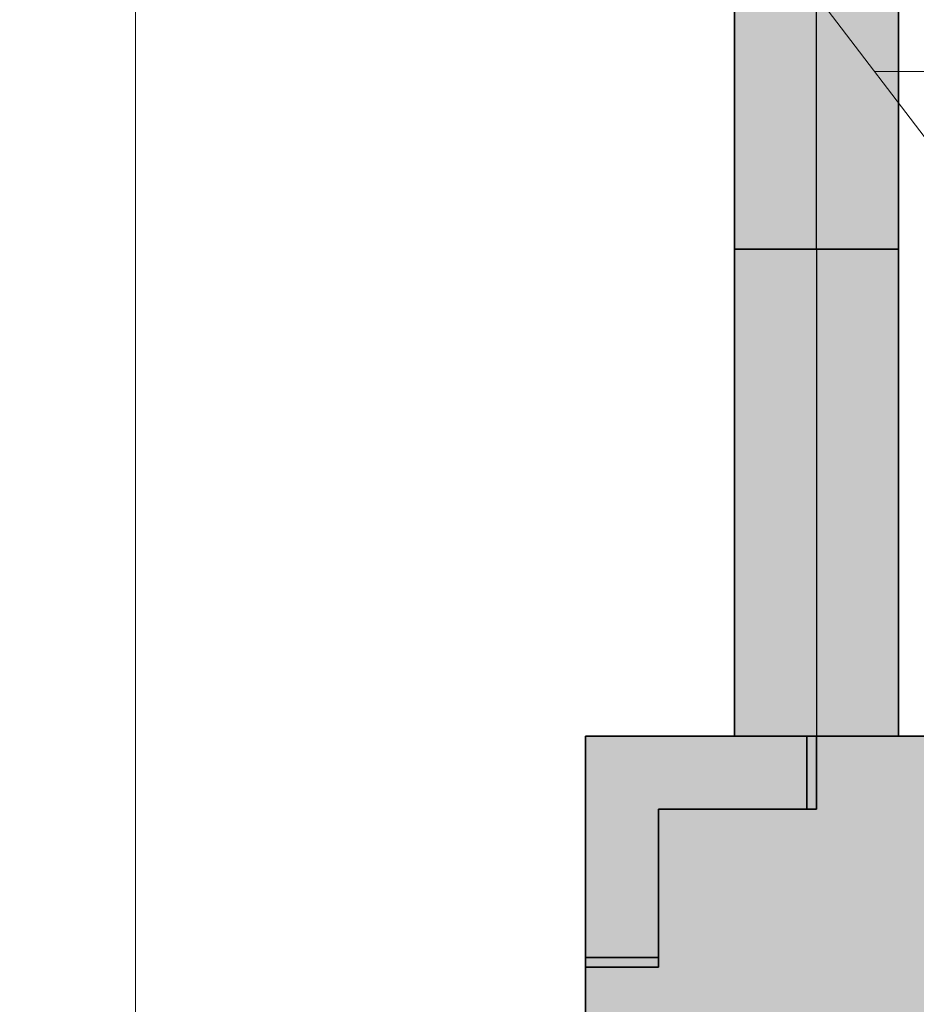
# Model space of a CAD drawing. Extents: x -133 to 627, y -127 to 467.
# Tile 104 of 256: x 53.16 to 56.84, y -30.25 to -26.21. Entities that reach past the tile are written whole.
import ezdxf
from ezdxf.lldxf.tags import DXFTag

# ---------------------------------------------------------------- set-up
doc = ezdxf.new("R2010")
doc.units = 0
doc.layers.get('0').update_dxf_attribs({"lineweight": 35})
doc.layers.add('5_OG-BESTAND', color=7, linetype='Continuous', lineweight=25)
doc.layers.add('5_OG-SCHRAFF-FILL', color=7, linetype='Continuous', lineweight=25)
for name, color, linetype, lineweight, true_color in [('M-EQPT', 2, 'Continuous', 30, 0xffff00), ('M-EQPT-Shading', 2, 'Continuous', 30, 0xffff00), ('Rohrleitung', 1, 'Continuous', 35, 0xff0000), ('Rohrleitung-Shading', 1, 'Continuous', 35, 0xff0000)]:
    doc.layers.add(name, color=color, linetype=linetype, lineweight=lineweight, true_color=true_color)
tags = doc.linetypes.add('STRICHPUNKT2', pattern=[12.7, 6.35, -3.175, 0, -3.175]).pattern_tags.tags
tags[10:11] = [DXFTag(74, 4), DXFTag(75, 0), DXFTag(340, '0'), DXFTag(46, 0.0), DXFTag(50, 0.0), DXFTag(44, 0.0), DXFTag(45, 0.0)]
tags[8:9] = [DXFTag(74, 4), DXFTag(75, 0), DXFTag(340, '0'), DXFTag(46, 0.0), DXFTag(50, 0.0), DXFTag(44, 0.0), DXFTag(45, 0.0)]
tags[6:7] = [DXFTag(74, 4), DXFTag(75, 0), DXFTag(340, '0'), DXFTag(46, 0.0), DXFTag(50, 0.0), DXFTag(44, 0.0), DXFTag(45, 0.0)]
tags[4:5] = [DXFTag(74, 4), DXFTag(75, 0), DXFTag(340, '0'), DXFTag(46, 0.0), DXFTag(50, 0.0), DXFTag(44, 0.0), DXFTag(45, 0.0)]

# ---------------------------------------------------------------- blocks, each defined once
blk = doc.blocks.new('Shading-A06HSS9GNL', base_point=(56.7678, -21.5853))
at = {"layer": 'Rohrleitung-Shading', "color": 12, "true_color": 0xd90000}
for points in [[(56.0938, -27.1504), (56.4308, -27.1504), (56.0938, -21.5853)], [(56.4308, -27.1504), (56.0938, -21.5853), (56.4308, -21.5853)], [(56.4308, -27.1504), (56.7678, -27.1504), (56.4308, -21.5853)], [(56.7678, -27.1504), (56.4308, -21.5853), (56.7678, -21.5853)]]:
    blk.add_solid(points, dxfattribs=at)
blk = doc.blocks.new('Shading-A06HSS9QNL', base_point=(55.4808, -35.7533))
at = {"layer": 'M-EQPT-Shading', "color": 2, "true_color": 0xffff00}
for points in [[(55.4808, -35.7533), (60.3328, -35.7533), (55.4808, -29.1504)], [(60.3328, -35.7533), (55.4808, -29.1504), (60.3328, -29.1504)], [(55.7808, -29.4504), (56.3908, -29.4504), (55.4808, -29.1504)], [(56.3908, -29.4504), (55.4808, -29.1504), (56.3908, -29.1504)], [(55.4808, -29.4504), (55.7808, -29.4504), (55.4808, -29.1504)], [(55.7808, -29.4504), (56.3908, -29.4504), (55.4808, -29.1504)], [(56.3908, -29.4504), (55.4808, -29.1504), (56.3908, -29.1504)], [(55.4808, -29.4504), (55.7808, -29.4504), (55.4808, -29.1504)], [(55.4808, -31.9858), (76.4808, -31.9858), (55.4808, -29.1504)], [(76.4808, -31.9858), (55.4808, -29.1504), (76.4808, -29.1504)], [(55.4808, -30.0604), (55.7808, -30.0604), (55.4808, -29.4504)], [(55.7808, -30.0604), (55.4808, -29.4504), (55.7808, -29.4504)], [(55.4808, -30.0604), (55.7808, -30.0604), (55.4808, -29.4504)], [(55.7808, -30.0604), (55.4808, -29.4504), (55.7808, -29.4504)]]:
    blk.add_solid(points, dxfattribs=at)
at = {"layer": 'M-EQPT-Shading', "color": 2, "true_color": 0xfdfd00}
for points in [[(56.3908, -29.4504), (56.4011, -29.4504), (56.3908, -29.1504)], [(56.4011, -29.4504), (56.3908, -29.1504), (56.4011, -29.1504)], [(56.3908, -29.4504), (56.4011, -29.4504), (56.3908, -29.1504)], [(56.4011, -29.4504), (56.3908, -29.1504), (56.4011, -29.1504)], [(55.4808, -30.0707), (55.7808, -30.0707), (55.4808, -30.0604)], [(55.7808, -30.0707), (55.4808, -30.0604), (55.7808, -30.0604)], [(55.4808, -30.0707), (55.7808, -30.0707), (55.4808, -30.0604)], [(55.7808, -30.0707), (55.4808, -30.0604), (55.7808, -30.0604)]]:
    blk.add_solid(points, dxfattribs=at)
at = {"layer": 'M-EQPT-Shading', "color": 2, "true_color": 0xf5f500}
for points in [[(56.4011, -29.4504), (56.4108, -29.4504), (56.4011, -29.1504)], [(56.4108, -29.4504), (56.4011, -29.1504), (56.4108, -29.1504)], [(56.4011, -29.4504), (56.4108, -29.4504), (56.4011, -29.1504)], [(56.4108, -29.4504), (56.4011, -29.1504), (56.4108, -29.1504)], [(55.4808, -30.0804), (55.7808, -30.0804), (55.4808, -30.0707)], [(55.7808, -30.0804), (55.4808, -30.0707), (55.7808, -30.0707)], [(55.4808, -30.0804), (55.7808, -30.0804), (55.4808, -30.0707)], [(55.7808, -30.0804), (55.4808, -30.0707), (55.7808, -30.0707)]]:
    blk.add_solid(points, dxfattribs=at)
at = {"layer": 'M-EQPT-Shading', "color": 52, "true_color": 0xe4e400}
for points in [[(56.4108, -29.4504), (56.4191, -29.4504), (56.4108, -29.1504)], [(56.4191, -29.4504), (56.4108, -29.1504), (56.4191, -29.1504)], [(56.4108, -29.4504), (56.4191, -29.4504), (56.4108, -29.1504)], [(56.4191, -29.4504), (56.4108, -29.1504), (56.4191, -29.1504)], [(55.4808, -30.0887), (55.7808, -30.0887), (55.4808, -30.0804)], [(55.7808, -30.0887), (55.4808, -30.0804), (55.7808, -30.0804)], [(55.4808, -30.0887), (55.7808, -30.0887), (55.4808, -30.0804)], [(55.7808, -30.0887), (55.4808, -30.0804), (55.7808, -30.0804)]]:
    blk.add_solid(points, dxfattribs=at)
at = {"layer": 'M-EQPT-Shading', "color": 52, "true_color": 0xcdcd00}
for points in [[(56.4191, -29.4504), (56.4254, -29.4504), (56.4191, -29.1504)], [(56.4254, -29.4504), (56.4191, -29.1504), (56.4254, -29.1504)], [(56.4191, -29.4504), (56.4254, -29.4504), (56.4191, -29.1504)], [(56.4254, -29.4504), (56.4191, -29.1504), (56.4254, -29.1504)], [(55.4808, -30.095), (55.7808, -30.095), (55.4808, -30.0887)], [(55.7808, -30.095), (55.4808, -30.0887), (55.7808, -30.0887)], [(55.4808, -30.095), (55.7808, -30.095), (55.4808, -30.0887)], [(55.7808, -30.095), (55.4808, -30.0887), (55.7808, -30.0887)]]:
    blk.add_solid(points, dxfattribs=at)
at = {"layer": 'M-EQPT-Shading', "color": 54, "true_color": 0xb0b000}
for points in [[(56.4254, -29.4504), (56.4294, -29.4504), (56.4254, -29.1504)], [(56.4294, -29.4504), (56.4254, -29.1504), (56.4294, -29.1504)], [(56.4254, -29.4504), (56.4294, -29.4504), (56.4254, -29.1504)], [(56.4294, -29.4504), (56.4254, -29.1504), (56.4294, -29.1504)], [(55.4808, -30.0972), (55.7808, -30.0972), (55.4808, -30.095)], [(55.7808, -30.0972), (55.4808, -30.095), (55.7808, -30.095)], [(55.4808, -30.099), (55.7808, -30.099), (55.4808, -30.095)], [(55.7808, -30.099), (55.4808, -30.095), (55.7808, -30.095)], [(55.4808, -30.099), (55.7808, -30.099), (55.4808, -30.0972)], [(55.7808, -30.099), (55.4808, -30.0972), (55.7808, -30.0972)]]:
    blk.add_solid(points, dxfattribs=at)
at = {"layer": 'M-EQPT-Shading', "color": 54, "true_color": 0x909000}
for points in [[(56.4294, -29.4504), (56.4308, -29.4504), (56.4294, -29.1504)], [(56.4308, -29.4504), (56.4294, -29.1504), (56.4308, -29.1504)], [(56.4294, -29.4504), (56.4308, -29.4504), (56.4294, -29.1504)], [(56.4308, -29.4504), (56.4294, -29.1504), (56.4308, -29.1504)], [(55.4808, -30.1004), (55.7808, -30.1004), (55.4808, -30.099)], [(55.7808, -30.1004), (55.4808, -30.099), (55.7808, -30.099)], [(55.4808, -30.1004), (55.7808, -30.1004), (55.4808, -30.099)], [(55.7808, -30.1004), (55.4808, -30.099), (55.7808, -30.099)]]:
    blk.add_solid(points, dxfattribs=at)
blk = doc.blocks.new('Shading-A06HSS9UNL', base_point=(56.4308, -29.1504))
at = {"layer": 'Rohrleitung-Shading', "color": 12, "true_color": 0xd90000}
for points in [[(56.0938, -29.1504), (56.4308, -29.1504), (56.0938, -27.1504)], [(56.4308, -29.1504), (56.0938, -27.1504), (56.4308, -27.1504)], [(56.4308, -29.1504), (56.7678, -29.1504), (56.4308, -27.1504)], [(56.7678, -29.1504), (56.4308, -27.1504), (56.7678, -27.1504)]]:
    blk.add_solid(points, dxfattribs=at)
blk = doc.blocks.new('Referenz-A06HSSHCNL', base_point=(-102.5768, -104.9763))
at = {"layer": '5_OG-BESTAND', "color": 0, "lineweight": 18}
blk.add_line((75.8086, -51.5078), (39.236, -3.5713), dxfattribs=at)
at = {"layer": '5_OG-SCHRAFF-FILL', "color": 0, "lineweight": 13}
for p, q in [((53.6316, -51.3091), (53.6316, -22.44)), ((56.6681, -26.42), (114.4316, -26.42))]:
    blk.add_line(p, q, dxfattribs=at)
blk = doc.blocks.new('Kreis-A06HSSUJNL', base_point=(56.3908, -29.1504))
at = {"color": 0, "linetype": 'ByBlock', "lineweight": -2, "ltscale": 0.3}
for p, q in [((56.3908, -29.1504), (56.4091, -29.1504)), ((56.4091, -29.1504), (56.427, -29.1504)), ((56.427, -29.1504), (56.4444, -29.1504)), ((56.4444, -29.1504), (56.4608, -29.1504)), ((56.4608, -29.1504), (56.476, -29.1504)), ((56.476, -29.1504), (56.4898, -29.1504)), ((56.4898, -29.1504), (56.5019, -29.1504)), ((56.5019, -29.1504), (56.512, -29.1504)), ((56.512, -29.1504), (56.5201, -29.1504)), ((56.5201, -29.1504), (56.526, -29.1504)), ((56.526, -29.1504), (56.5296, -29.1504)), ((56.5296, -29.1504), (56.5308, -29.1504))]:
    blk.add_line(p, q, dxfattribs=at)
blk = doc.blocks.new('Blockreferenz-A06HSSWZNL', base_point=(55.4808, -35.7533))
at = {"linetype": 'ByBlock', "lineweight": -2, "ltscale": 0.3}
for p, q in [((76.4808, -29.1504), (55.4808, -29.1504)), ((55.4808, -29.1504), (55.4808, -35.7533)), ((55.4808, -29.1504), (76.4808, -29.1504)), ((55.4808, -35.7533), (55.4808, -29.1504)), ((56.3908, -29.1504), (55.4808, -29.1504)), ((55.4808, -29.1504), (55.4808, -29.1504)), ((55.4808, -29.1504), (76.4808, -29.1504)), ((76.4808, -29.1504), (55.4808, -29.1504)), ((55.4808, -29.1504), (55.4808, -29.1504)), ((55.4808, -29.1504), (56.3908, -29.1504)), ((55.4808, -29.1504), (55.4808, -29.1504)), ((55.4808, -29.1504), (55.4808, -30.0604)), ((55.4808, -35.7533), (55.4808, -29.1504)), ((55.4808, -29.1504), (55.4808, -29.1504)), ((55.4808, -30.0604), (55.4808, -29.1504)), ((55.4808, -29.1504), (55.4808, -35.7533)), ((55.4808, -30.0604), (55.4808, -29.1504)), ((55.4808, -29.1504), (56.3908, -29.1504)), ((55.4808, -29.1504), (55.4808, -30.0604)), ((56.3908, -29.1504), (55.4808, -29.1504)), ((56.4011, -29.1504), (56.3908, -29.1504)), ((56.3908, -29.1504), (56.4011, -29.1504)), ((56.3908, -29.1504), (56.3908, -29.4504)), ((56.3908, -29.4504), (56.3908, -29.1504)), ((56.3908, -29.4504), (56.3908, -29.1504)), ((56.3908, -29.1504), (56.4011, -29.1504)), ((56.4011, -29.1504), (56.3908, -29.1504)), ((56.3908, -29.1504), (56.3908, -29.4504)), ((56.4108, -29.1504), (56.4011, -29.1504)), ((56.4011, -29.1504), (56.4108, -29.1504)), ((56.4011, -29.1504), (56.4108, -29.1504)), ((56.4108, -29.1504), (56.4011, -29.1504)), ((56.4191, -29.1504), (56.4108, -29.1504)), ((56.4108, -29.1504), (56.4191, -29.1504)), ((56.4108, -29.1504), (56.4191, -29.1504)), ((56.4191, -29.1504), (56.4108, -29.1504)), ((56.4254, -29.1504), (56.4191, -29.1504)), ((56.4191, -29.1504), (56.4254, -29.1504)), ((56.4191, -29.1504), (56.4254, -29.1504)), ((56.4254, -29.1504), (56.4191, -29.1504)), ((56.4294, -29.1504), (56.4254, -29.1504)), ((56.4254, -29.1504), (56.4294, -29.1504)), ((56.4254, -29.1504), (56.4294, -29.1504)), ((56.4294, -29.1504), (56.4254, -29.1504)), ((56.4308, -29.1504), (56.4294, -29.1504)), ((56.4294, -29.1504), (56.4308, -29.1504)), ((56.4294, -29.1504), (56.4308, -29.1504)), ((56.4308, -29.1504), (56.4294, -29.1504)), ((56.4308, -29.1504), (56.4308, -29.1504)), ((56.4308, -29.1504), (56.4308, -29.1504)), ((56.4308, -29.1504), (56.4308, -29.4504)), ((56.4308, -29.4504), (56.4308, -29.1504)), ((56.4308, -29.1504), (56.4308, -29.4504)), ((56.4308, -29.4504), (56.4308, -29.1504)), ((55.7808, -30.0604), (55.7808, -29.4504)), ((55.7808, -29.4504), (55.7808, -29.4504)), ((55.7808, -29.4504), (55.7808, -30.0604)), ((55.7808, -29.4504), (55.7808, -30.0604)), ((56.3908, -29.4504), (55.7808, -29.4504)), ((55.7808, -30.0604), (55.7808, -29.4504)), ((55.7808, -29.4504), (56.3908, -29.4504)), ((55.7808, -29.4504), (55.7808, -29.4504)), ((55.7808, -29.4504), (56.3908, -29.4504)), ((56.3908, -29.4504), (55.7808, -29.4504)), ((56.3908, -29.4504), (56.4011, -29.4504)), ((56.4011, -29.4504), (56.3908, -29.4504)), ((56.4011, -29.4504), (56.3908, -29.4504)), ((56.3908, -29.4504), (56.4011, -29.4504)), ((56.4011, -29.4504), (56.4108, -29.4504)), ((56.4108, -29.4504), (56.4011, -29.4504)), ((56.4108, -29.4504), (56.4011, -29.4504)), ((56.4011, -29.4504), (56.4108, -29.4504)), ((56.4108, -29.4504), (56.4191, -29.4504)), ((56.4191, -29.4504), (56.4108, -29.4504)), ((56.4191, -29.4504), (56.4108, -29.4504)), ((56.4108, -29.4504), (56.4191, -29.4504)), ((56.4191, -29.4504), (56.4254, -29.4504)), ((56.4254, -29.4504), (56.4191, -29.4504)), ((56.4254, -29.4504), (56.4191, -29.4504)), ((56.4191, -29.4504), (56.4254, -29.4504)), ((56.4254, -29.4504), (56.4294, -29.4504)), ((56.4294, -29.4504), (56.4254, -29.4504)), ((56.4294, -29.4504), (56.4254, -29.4504)), ((56.4254, -29.4504), (56.4294, -29.4504)), ((56.4294, -29.4504), (56.4308, -29.4504)), ((56.4308, -29.4504), (56.4294, -29.4504)), ((56.4308, -29.4504), (56.4294, -29.4504)), ((56.4294, -29.4504), (56.4308, -29.4504)), ((56.4308, -29.4504), (56.4308, -29.4504)), ((56.4308, -29.4504), (56.4308, -29.4504)), ((55.4808, -30.0604), (55.4808, -30.0707)), ((55.4808, -30.0707), (55.4808, -30.0604)), ((55.7808, -30.0604), (55.4808, -30.0604)), ((55.4808, -30.0604), (55.7808, -30.0604)), ((55.7808, -30.0604), (55.4808, -30.0604)), ((55.4808, -30.0604), (55.4808, -30.0707)), ((55.4808, -30.0707), (55.4808, -30.0604)), ((55.4808, -30.0604), (55.7808, -30.0604)), ((55.4808, -30.0707), (55.4808, -30.0804)), ((55.4808, -30.0804), (55.4808, -30.0707)), ((55.4808, -30.0707), (55.4808, -30.0804)), ((55.4808, -30.0804), (55.4808, -30.0707)), ((55.4808, -30.0804), (55.4808, -30.0887)), ((55.4808, -30.0887), (55.4808, -30.0804)), ((55.4808, -30.0804), (55.4808, -30.0887)), ((55.4808, -30.0887), (55.4808, -30.0804)), ((55.4808, -30.0887), (55.4808, -30.095)), ((55.4808, -30.095), (55.4808, -30.0887)), ((55.4808, -30.0887), (55.4808, -30.095)), ((55.4808, -30.095), (55.4808, -30.0887)), ((55.4808, -30.095), (55.4808, -30.099)), ((55.4808, -30.099), (55.4808, -30.095)), ((55.4808, -30.095), (55.4808, -30.099)), ((55.4808, -30.099), (55.4808, -30.095)), ((55.7808, -30.0707), (55.7808, -30.0604)), ((55.7808, -30.0604), (55.7808, -30.0707)), ((55.7808, -30.0707), (55.7808, -30.0604)), ((55.7808, -30.0604), (55.7808, -30.0707)), ((55.7808, -30.0804), (55.7808, -30.0707)), ((55.7808, -30.0707), (55.7808, -30.0804)), ((55.7808, -30.0804), (55.7808, -30.0707)), ((55.7808, -30.0707), (55.7808, -30.0804)), ((55.7808, -30.0804), (55.7808, -30.0887)), ((55.7808, -30.0887), (55.7808, -30.0804)), ((55.7808, -30.0887), (55.7808, -30.0804)), ((55.7808, -30.0804), (55.7808, -30.0887)), ((55.7808, -30.0887), (55.7808, -30.095)), ((55.7808, -30.095), (55.7808, -30.0887)), ((55.7808, -30.095), (55.7808, -30.0887)), ((55.7808, -30.0887), (55.7808, -30.095)), ((55.7808, -30.099), (55.7808, -30.095)), ((55.7808, -30.095), (55.7808, -30.099)), ((55.7808, -30.099), (55.7808, -30.095)), ((55.7808, -30.095), (55.7808, -30.099)), ((55.4808, -30.099), (55.4808, -30.1004)), ((55.4808, -30.1004), (55.4808, -30.099)), ((55.4808, -30.099), (55.4808, -30.1004)), ((55.4808, -30.1004), (55.4808, -30.099)), ((55.4808, -30.1004), (55.4808, -30.1004)), ((55.7808, -30.1004), (55.4808, -30.1004)), ((55.4808, -30.1004), (55.4808, -30.1004)), ((55.4808, -30.1004), (55.7808, -30.1004)), ((55.4808, -30.1004), (55.7808, -30.1004)), ((55.7808, -30.1004), (55.4808, -30.1004)), ((55.7808, -30.1004), (55.7808, -30.099)), ((55.7808, -30.099), (55.7808, -30.1004)), ((55.7808, -30.1004), (55.7808, -30.099)), ((55.7808, -30.099), (55.7808, -30.1004)), ((55.7808, -30.1004), (55.7808, -30.1004)), ((55.7808, -30.1004), (55.7808, -30.1004))]:
    blk.add_line(p, q, dxfattribs=at)
blk = doc.blocks.new('Kreis-A06HSSY5NL', base_point=(55.4808, -30.2004))
at = {"color": 0, "linetype": 'ByBlock', "lineweight": -2, "ltscale": 0.3}
for p, q in [((55.4808, -30.0604), (55.4808, -30.0786)), ((55.4808, -30.0786), (55.4808, -30.0966)), ((55.4808, -30.0966), (55.4808, -30.1139)), ((55.4808, -30.1139), (55.4808, -30.1304)), ((55.4808, -30.1304), (55.4808, -30.1456)), ((55.4808, -30.1456), (55.4808, -30.1594)), ((55.4808, -30.1594), (55.4808, -30.1714)), ((55.4808, -30.1714), (55.4808, -30.1816)), ((55.4808, -30.1816), (55.4808, -30.1897)), ((55.4808, -30.1897), (55.4808, -30.1956)), ((55.4808, -30.1956), (55.4808, -30.1992)), ((55.4808, -30.1992), (55.4808, -30.2004))]:
    blk.add_line(p, q, dxfattribs=at)
blk = doc.blocks.new('Kreis-A06HSSYJNL', base_point=(56.3908, -29.1504))
at = {"color": 0, "linetype": 'ByBlock', "lineweight": -2, "ltscale": 0.3}
for p, q in [((56.4091, -29.1504), (56.3908, -29.1504)), ((56.427, -29.1504), (56.4091, -29.1504)), ((56.4444, -29.1504), (56.427, -29.1504)), ((56.4608, -29.1504), (56.4444, -29.1504)), ((56.476, -29.1504), (56.4608, -29.1504)), ((56.4898, -29.1504), (56.476, -29.1504)), ((56.5019, -29.1504), (56.4898, -29.1504)), ((56.512, -29.1504), (56.5019, -29.1504)), ((56.5201, -29.1504), (56.512, -29.1504)), ((56.526, -29.1504), (56.5201, -29.1504)), ((56.5296, -29.1504), (56.526, -29.1504)), ((56.5308, -29.1504), (56.5296, -29.1504))]:
    blk.add_line(p, q, dxfattribs=at)
blk = doc.blocks.new('Kreis-A06HST0VNL', base_point=(55.4808, -30.2004))
at = {"color": 0, "linetype": 'ByBlock', "lineweight": -2, "ltscale": 0.3}
for p, q in [((55.4808, -30.0786), (55.4808, -30.0604)), ((55.4808, -30.0966), (55.4808, -30.0786)), ((55.4808, -30.1139), (55.4808, -30.0966)), ((55.4808, -30.1304), (55.4808, -30.1139)), ((55.4808, -30.1456), (55.4808, -30.1304)), ((55.4808, -30.1594), (55.4808, -30.1456)), ((55.4808, -30.1714), (55.4808, -30.1594)), ((55.4808, -30.1816), (55.4808, -30.1714)), ((55.4808, -30.1897), (55.4808, -30.1816)), ((55.4808, -30.1956), (55.4808, -30.1897)), ((55.4808, -30.1992), (55.4808, -30.1956)), ((55.4808, -30.2004), (55.4808, -30.1992))]:
    blk.add_line(p, q, dxfattribs=at)
blk = doc.blocks.new('Kreis-A06HST4RNL', base_point=(56.3908, -29.1504))
at = {"color": 0, "linetype": 'ByBlock', "lineweight": -2, "ltscale": 0.3}
for p, q in [((56.3908, -29.1504), (56.4091, -29.1504)), ((56.4091, -29.1504), (56.427, -29.1504)), ((56.427, -29.1504), (56.4444, -29.1504)), ((56.4444, -29.1504), (56.4608, -29.1504)), ((56.4608, -29.1504), (56.476, -29.1504)), ((56.476, -29.1504), (56.4898, -29.1504)), ((56.4898, -29.1504), (56.5019, -29.1504)), ((56.5019, -29.1504), (56.512, -29.1504)), ((56.512, -29.1504), (56.5201, -29.1504)), ((56.5201, -29.1504), (56.526, -29.1504)), ((56.526, -29.1504), (56.5296, -29.1504)), ((56.5296, -29.1504), (56.5308, -29.1504))]:
    blk.add_line(p, q, dxfattribs=at)
blk = doc.blocks.new('Kreis-A06HST4TNL', base_point=(56.3908, -29.1504))
at = {"color": 0, "linetype": 'ByBlock', "lineweight": -2, "ltscale": 0.3}
for p, q in [((56.4091, -29.1504), (56.3908, -29.1504)), ((56.427, -29.1504), (56.4091, -29.1504)), ((56.4444, -29.1504), (56.427, -29.1504)), ((56.4608, -29.1504), (56.4444, -29.1504)), ((56.476, -29.1504), (56.4608, -29.1504)), ((56.4898, -29.1504), (56.476, -29.1504)), ((56.5019, -29.1504), (56.4898, -29.1504)), ((56.512, -29.1504), (56.5019, -29.1504)), ((56.5201, -29.1504), (56.512, -29.1504)), ((56.526, -29.1504), (56.5201, -29.1504)), ((56.5296, -29.1504), (56.526, -29.1504)), ((56.5308, -29.1504), (56.5296, -29.1504))]:
    blk.add_line(p, q, dxfattribs=at)
blk = doc.blocks.new('Stahlrohr nach DIN 2448-A06HST51NL', base_point=(56.0938, -29.1504))
at = {"color": 0, "linetype": 'ByBlock', "lineweight": -2, "ltscale": 0.35}
for p, q in [((56.0938, -27.1504), (56.0938, -29.1504)), ((56.0938, -27.1504), (56.2912, -27.1504)), ((56.2912, -27.1504), (56.5704, -27.1504)), ((56.5704, -27.1504), (56.7678, -27.1504)), ((56.7678, -29.1504), (56.7678, -27.1504)), ((56.0938, -29.1504), (56.2912, -29.1504)), ((56.2912, -29.1504), (56.5704, -29.1504)), ((56.5704, -29.1504), (56.7678, -29.1504))]:
    blk.add_line(p, q, dxfattribs=at)
at = {"color": 0, "linetype": 'STRICHPUNKT2', "lineweight": 25, "ltscale": 0.25}
blk.add_line((56.4308, -27.1504), (56.4308, -29.1504), dxfattribs=at)
blk = doc.blocks.new('Stahlrohr nach DIN 2448-A06HST5PNL', base_point=(56.0938, -27.1504))
at = {"color": 0, "linetype": 'ByBlock', "lineweight": -2, "ltscale": 0.35}
for p, q in [((56.0938, -18.485), (56.0938, -27.1504)), ((56.7678, -27.1504), (56.7678, -18.485)), ((56.2912, -27.1504), (56.0938, -27.1504)), ((56.5704, -27.1504), (56.2912, -27.1504)), ((56.7678, -27.1504), (56.5704, -27.1504))]:
    blk.add_line(p, q, dxfattribs=at)
at = {"color": 0, "linetype": 'STRICHPUNKT2', "lineweight": 25, "ltscale": 0.25}
blk.add_line((56.4308, -27.1504), (56.4308, -18.485), dxfattribs=at)

msp = doc.modelspace()

# ---------------------------------------------------------------- linework, layer by layer
at = {"layer": 'M-EQPT', "color": 8, "ltscale": 0.3, "true_color": 0x808080}
for p, q in [((55.4808, -29.1504), (55.4808, -35.7533)), ((62.6008, -29.1504), (55.4808, -29.1504)), ((55.4808, -29.1504), (56.3908, -29.1504)), ((62.6008, -29.1504), (55.4808, -29.1504)), ((55.4808, -29.1504), (55.4808, -35.7533)), ((56.3908, -29.1504), (55.4808, -29.1504)), ((55.4808, -29.1504), (55.4808, -30.0604)), ((55.4808, -30.0604), (55.4808, -29.1504)), ((56.5308, -29.1504), (56.5308, -29.1504)), ((56.5308, -29.1504), (56.5308, -29.1504)), ((55.4808, -30.2004), (55.4808, -30.2004))]:
    msp.add_line(p, q, dxfattribs=at)

# ---------------------------------------------------------------- block references
at = {"color": 251, "lineweight": 25, "ltscale": 0.25, "true_color": 0x585858}
msp.add_blockref('Referenz-A06HSSHCNL', (-102.5768, -104.9763), dxfattribs=at)
at = {"layer": 'M-EQPT'}
msp.add_blockref('Shading-A06HSS9QNL', (55.4808, -35.7533), dxfattribs=at)
at = {"layer": 'M-EQPT', "color": 8, "ltscale": 0.3, "true_color": 0x808080}
for name, p in [('Blockreferenz-A06HSSWZNL', (55.4808, -35.7533)), ('Kreis-A06HSSUJNL', (56.3908, -29.1504)), ('Kreis-A06HSSYJNL', (56.3908, -29.1504)), ('Kreis-A06HST4RNL', (56.3908, -29.1504)), ('Kreis-A06HST4TNL', (56.3908, -29.1504)), ('Kreis-A06HSSY5NL', (55.4808, -30.2004)), ('Kreis-A06HST0VNL', (55.4808, -30.2004))]:
    msp.add_blockref(name, p, dxfattribs=at)
at = {"layer": 'Rohrleitung'}
for name, p in [('Shading-A06HSS9GNL', (56.7678, -21.5853)), ('Shading-A06HSS9UNL', (56.4308, -29.1504))]:
    msp.add_blockref(name, p, dxfattribs=at)
at = {"layer": 'Rohrleitung', "ltscale": 0.35}
for name, p in [('Stahlrohr nach DIN 2448-A06HST5PNL', (56.0938, -27.1504)), ('Stahlrohr nach DIN 2448-A06HST51NL', (56.0938, -29.1504))]:
    msp.add_blockref(name, p, dxfattribs=at)

doc.saveas('drawing.dxf')
